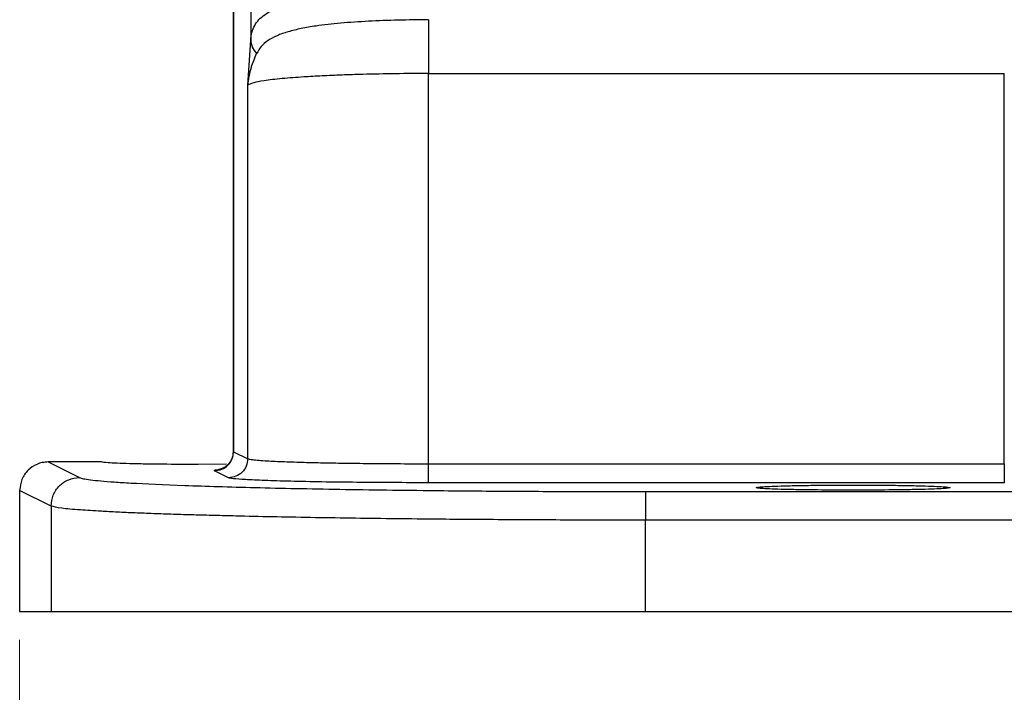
# Model space of a CAD drawing. Header units: inches. Extents: x 0.6 to 16.3, y 0.2 to 11.5.
# Tile 10 of 16: x 9.9 to 11.3, y 4.3 to 5.3. Entities that reach past the tile are written whole.
import ezdxf

# ---------------------------------------------------------------- set-up
doc = ezdxf.new("R2010")
doc.units = ezdxf.units.IN
doc.header["$MEASUREMENT"] = 0
doc.styles.add('SLDTEXTSTYLE0', font='TXT', dxfattribs={"width": 0.75})
doc.dimstyles.new('SLDDIMSTYLE2', dxfattribs={"dimtxt": 0.137795, "dimasz": 0.14, "dimexe": 0, "dimexo": 0.0625, "dimgap": 0.034449, "dimtad": 0, "dimdec": 1, "dimlfac": 1.5, "dimrnd": 1e-09, "dimzin": 12, "dimdsep": 46, "dimtxsty": 'SLDTEXTSTYLE0', "dimblk1": 'CLOSED', "dimblk2": 'CLOSED', "dimsah": 1, "dimcen": 0.09, "dimadec": 0, "dimazin": 3, "dimtfac": 1, "dimtdec": 1, "dimtofl": 0, "dimtmove": 0, "dimatfit": 3, "dimldrblk": 'CLOSED', "dimfxl": 0, "dimfrac": 2, "dimtolj": 1, "dimtzin": 12, "dimarcsym": 0})

# ---------------------------------------------------------------- blocks, each defined once
blk = doc.blocks.new('_Closed')
at = {"color": 0, "linetype": 'ByBlock', "lineweight": -2}
for p, q in [((-1, 0.166667), (0, 0)), ((-1, 0.166667), (-1, -0.166667)), ((0, 0), (-1, -0.166667)), ((0, 0), (-1, 0))]:
    blk.add_line(p, q, dxfattribs=at)
blk = doc.blocks.new('_D_2')
at = {"color": 7, "linetype": 'Continuous', "lineweight": 0}
for p, q in [((11.9854, 4.6907), (11.9854, 3.2927)), ((9.902, 4.3951), (9.902, 3.2927)), ((11.2104, 3.5305), (11.1684, 3.5305)), ((11.1684, 3.5305), (11.1684, 3.3118)), ((11.4141, 3.5305), (11.456, 3.5305)), ((11.456, 3.5305), (11.456, 3.3118)), ((9.902, 3.3321), (11.0476, 3.3321)), ((11.9854, 3.3321), (11.5769, 3.3321)), ((11.1684, 3.3118), (11.2104, 3.3118)), ((11.456, 3.3118), (11.4141, 3.3118))]:
    blk.add_line(p, q, dxfattribs=at)
at = {"color": 7, "linetype": 'Continuous', "lineweight": 18, "xscale": 0.14, "yscale": 0.14, "rotation": 180.0000000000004}
blk.add_blockref('_Closed', (9.902, 3.3321, 0.1859), dxfattribs=at)
at = {"color": 7, "linetype": 'Continuous', "lineweight": 18, "xscale": 0.14, "yscale": 0.14}
blk.add_blockref('_Closed', (11.9854, 3.3321, 0.1859), dxfattribs=at)
at = {"color": 7, "linetype": 'Continuous', "lineweight": 18, "char_height": 0.1378, "attachment_point": 1, "style": 'SLDTEXTSTYLE0'}
for s, insert in [('79', (11.2104, 3.4894)), ('3.1', (11.185, 3.2832))]:
    blk.add_mtext(s, dxfattribs=dict(at, insert=insert))

msp = doc.modelspace()

# ---------------------------------------------------------------- linework, layer by layer
at = {"color": 7, "linetype": 'Continuous', "lineweight": 25}
for p, q in [((10.2254, 5.3927), (10.2254, 5.235)), ((10.201, 5.3764), (10.201, 4.6559)), ((10.2014, 5.3763), (10.2014, 4.6585)), ((10.2212, 5.1716), (10.2254, 5.235)), ((10.4742, 5.1881), (11.2803, 5.1881)), ((10.4742, 4.6417), (10.4742, 5.1881)), ((11.2803, 4.6417), (11.2803, 5.1881)), ((10.2212, 4.6486), (10.2212, 5.1716)), ((10.2014, 4.6585), (10.2212, 4.6486)), ((9.942, 4.6442), (9.9858, 4.6223)), ((10.0164, 4.6442), (9.942, 4.6442)), ((10.1913, 4.6408), (10.152, 4.6406)), ((10.1945, 4.622), (10.1747, 4.6319)), ((10.4742, 4.6417), (11.2803, 4.6417)), ((9.9459, 4.5823), (9.902, 4.6042)), ((9.902, 4.6042), (9.902, 4.4345)), ((11.2803, 4.615), (10.4742, 4.615)), ((10.7781, 4.6026), (13.1927, 4.6026)), ((9.9459, 4.5823), (9.9459, 4.4345)), ((10.7781, 4.4345), (10.7781, 4.5626)), ((13.1927, 4.5626), (10.7781, 4.5626)), ((9.902, 4.4345), (9.9459, 4.4345)), ((9.9459, 4.4345), (10.7781, 4.4345)), ((10.7781, 4.4345), (13.1927, 4.4345))]:
    msp.add_line(p, q, dxfattribs=at)
at = {"color": 8, "linetype": 'Continuous', "lineweight": 25}
for p, q in [((10.2014, 4.6585), (10.2019, 4.659)), ((10.2018, 4.6589), (10.2014, 4.6585))]:
    msp.add_line(p, q, dxfattribs=at)
at = {"color": 7, "linetype": 'Continuous', "lineweight": 25}
for points, knots in [([(10.2254, 5.235), (10.2258, 5.2386), (10.2269, 5.2463), (10.2307, 5.2555), (10.2366, 5.2638), (10.2475, 5.273), (10.2664, 5.282), (10.2969, 5.2896), (10.3341, 5.295), (10.3765, 5.2985), (10.4236, 5.3007), (10.4564, 5.301), (10.4734, 5.3013)], [0, 0, 0, 0, 0.0572906, 0.1200176, 0.1829636, 0.245585, 0.3715842, 0.4966087, 0.6195344, 0.7470051, 0.8689312, 1, 1, 1, 1]), ([(10.4742, 5.2635), (10.46, 5.2633), (10.4315, 5.263), (10.39, 5.2614), (10.351, 5.2588), (10.3198, 5.2553), (10.2957, 5.2512), (10.2774, 5.2467), (10.2618, 5.2413), (10.2492, 5.2345), (10.2397, 5.2265), (10.2357, 5.2194), (10.2337, 5.216)], [0, 0, 0, 0, 0.123595, 0.24915, 0.375161, 0.500025, 0.58424, 0.668228, 0.752349, 0.836878, 0.921624, 1, 1, 1, 1]), ([(10.2212, 5.1716), (10.2225, 5.1801), (10.225, 5.1953), (10.231, 5.2097), (10.2336, 5.216)], [0, 0, 0, 0, 0.564468, 1, 1, 1, 1]), ([(10.4742, 5.1881), (10.4587, 5.1881), (10.4275, 5.1879), (10.3869, 5.1871), (10.3528, 5.186), (10.3249, 5.1848), (10.3021, 5.1835), (10.2838, 5.1822), (10.2691, 5.181), (10.2555, 5.1795), (10.2412, 5.1776), (10.2268, 5.175), (10.2232, 5.1728), (10.2212, 5.1716)], [0, 0, 0, 0, 0.1200328, 0.2432627, 0.3272723, 0.4127191, 0.4996078, 0.5574304, 0.6184147, 0.6825614, 0.7498709, 0.8597888, 1, 1, 1, 1]), ([(10.201, 4.6589), (10.2008, 4.6561), (10.2002, 4.6503), (10.1967, 4.644), (10.1931, 4.6398), (10.1898, 4.6372), (10.1866, 4.6353), (10.1839, 4.6342), (10.1822, 4.6338), (10.1823, 4.6338), (10.1823, 4.6338)], [0, 0, 0, 0, 0.1447361, 0.2995083, 0.3850998, 0.4786527, 0.5847954, 0.7117129, 0.8720685, 1, 1, 1, 1]), ([(10.2212, 4.6486), (10.2224, 4.6483), (10.2246, 4.6476), (10.2337, 4.6467), (10.2444, 4.6459), (10.2563, 4.6453), (10.2689, 4.6447), (10.2825, 4.6442), (10.2963, 4.6438), (10.3097, 4.6434), (10.3231, 4.6431), (10.3371, 4.6428), (10.3525, 4.6426), (10.3694, 4.6423), (10.3948, 4.642), (10.4297, 4.6417), (10.4592, 4.6417), (10.4742, 4.6417)], [0, 0, 0, 0, 0.098827, 0.185041, 0.258633, 0.319597, 0.38063, 0.437282, 0.489555, 0.537446, 0.578962, 0.623043, 0.669691, 0.718904, 0.770683, 0.883084, 1, 1, 1, 1]), ([(9.942, 4.6442), (9.9392, 4.644), (9.9337, 4.6436), (9.9237, 4.6403), (9.9129, 4.633), (9.9039, 4.6199), (9.9026, 4.6095), (9.902, 4.6042)], [0, 0, 0, 0, 0.136275, 0.265343, 0.500864, 0.749258, 1, 1, 1, 1]), ([(10.152, 4.6406), (10.135, 4.6407), (10.1087, 4.6407), (10.0771, 4.6412), (10.0554, 4.6416), (10.0379, 4.6422), (10.021, 4.643), (10.0182, 4.6437), (10.0164, 4.6442)], [0, 0, 0, 0, 0.239419, 0.36831, 0.499944, 0.631588, 0.760505, 1, 1, 1, 1]), ([(10.1747, 4.6319), (10.1741, 4.6325), (10.1732, 4.6333), (10.1834, 4.634), (10.1852, 4.6341)], [0, 0, 0, 0, 0.819202, 1, 1, 1, 1]), ([(9.9858, 4.6223), (9.9873, 4.6218), (9.9903, 4.6207), (10.0006, 4.6191), (10.015, 4.6176), (10.0338, 4.6161), (10.0684, 4.6139), (10.1293, 4.6112), (10.2287, 4.6082), (10.3477, 4.6058), (10.4525, 4.6044), (10.5311, 4.6036), (10.5793, 4.6032), (10.6282, 4.603), (10.6778, 4.6027), (10.7278, 4.6026), (10.7614, 4.6026), (10.7781, 4.6026)], [0, 0, 0, 0, 0.049993, 0.100245, 0.150239, 0.200037, 0.250147, 0.375062, 0.499983, 0.6249, 0.749838, 0.791531, 0.833238, 0.874921, 0.916457, 0.95829, 1, 1, 1, 1]), ([(10.4742, 4.615), (10.4576, 4.6151), (10.4235, 4.6151), (10.3728, 4.6155), (10.324, 4.6161), (10.2801, 4.617), (10.2438, 4.6181), (10.2171, 4.6194), (10.1998, 4.6207), (10.1963, 4.6215), (10.1945, 4.622)], [0, 0, 0, 0, 0.117056, 0.240652, 0.369503, 0.499946, 0.630871, 0.759274, 0.882905, 1, 1, 1, 1]), ([(11.0687, 4.6046), (11.0516, 4.6047), (11.0254, 4.6047), (10.9938, 4.6052), (10.9721, 4.6056), (10.9545, 4.6062), (10.9381, 4.607), (10.9298, 4.6082), (10.9381, 4.6093), (10.9545, 4.6101), (10.9721, 4.6107), (10.9938, 4.6112), (11.0254, 4.6116), (11.0516, 4.6117), (11.0687, 4.6117)], [0, 0, 0, 0, 0.119709, 0.184155, 0.249972, 0.315794, 0.380253, 0.5, 0.619747, 0.684206, 0.750028, 0.815845, 0.880291, 1, 1, 1, 1]), ([(11.0687, 4.6117), (11.0858, 4.6117), (11.112, 4.6116), (11.1436, 4.6112), (11.1653, 4.6107), (11.1829, 4.6101), (11.1993, 4.6093), (11.2076, 4.6082), (11.1993, 4.607), (11.1829, 4.6062), (11.1653, 4.6056), (11.1436, 4.6052), (11.112, 4.6047), (11.0858, 4.6047), (11.0687, 4.6046)], [0, 0, 0, 0, 0.119709, 0.184155, 0.249972, 0.315794, 0.380253, 0.5, 0.619747, 0.684206, 0.750028, 0.815845, 0.880291, 1, 1, 1, 1]), ([(10.7781, 4.5626), (10.7445, 4.5626), (10.6771, 4.5627), (10.5771, 4.5632), (10.492, 4.5638), (10.4214, 4.5646), (10.3642, 4.5653), (10.3085, 4.5662), (10.2547, 4.5672), (10.2104, 4.5682), (10.1742, 4.5691), (10.145, 4.5699), (10.1165, 4.5707), (10.089, 4.5717), (10.0628, 4.5727), (10.0383, 4.5738), (10.0116, 4.5752), (9.9835, 4.577), (9.9567, 4.5794), (9.9497, 4.5813), (9.9459, 4.5823)], [0, 0, 0, 0, 0.0795931, 0.1597823, 0.2405683, 0.2906014, 0.3415567, 0.3934343, 0.4462344, 0.499957, 0.5330199, 0.5674148, 0.6031416, 0.6402002, 0.6785907, 0.7183131, 0.7593673, 0.8238987, 0.9041134, 1, 1, 1, 1])]:
    msp.add_open_spline(points, degree=3, knots=knots, dxfattribs=at)
for points in [[(10.4742, 5.2635), (10.4742, 5.2601), (10.4742, 5.2533), (10.4742, 5.235), (10.4742, 5.2128), (10.4742, 5.1963), (10.4742, 5.1881)], [(10.2254, 5.235), (10.2258, 5.2316), (10.2268, 5.2248), (10.2313, 5.2189), (10.2336, 5.216)], [(10.1747, 4.6319), (10.1782, 4.6323), (10.1852, 4.6331), (10.194, 4.6393), (10.2002, 4.6481), (10.201, 4.655), (10.2014, 4.6585)], [(10.2212, 4.6486), (10.2208, 4.6451), (10.22, 4.6382), (10.2138, 4.6294), (10.205, 4.6232), (10.198, 4.6224), (10.1945, 4.622)], [(10.4742, 4.615), (10.4742, 4.6155), (10.4742, 4.6165), (10.4742, 4.6227), (10.4742, 4.6314), (10.4742, 4.6383), (10.4742, 4.6417)], [(11.2803, 4.6417), (11.2803, 4.6383), (11.2803, 4.6314), (11.2803, 4.6227), (11.2803, 4.6165), (11.2803, 4.6155), (11.2803, 4.615)], [(9.9459, 4.5823), (9.9465, 4.5875), (9.9477, 4.598), (9.957, 4.6112), (9.9702, 4.6205), (9.9806, 4.6217), (9.9858, 4.6223)], [(10.7781, 4.6026), (10.7781, 4.6019), (10.7781, 4.6004), (10.7781, 4.5911), (10.7781, 4.5781), (10.7781, 4.5678), (10.7781, 4.5626)]]:
    msp.add_open_spline(points, degree=3, dxfattribs=at)

# ---------------------------------------------------------------- dimensions: what is measured, and where the dimension line sits
at = {"color": 7, "linetype": 'Continuous', "lineweight": 18}
dim = msp.add_linear_dim(base=(9.902, 3.3321), p1=(11.9854, 4.7301), p2=(9.902, 4.4345), dimstyle='SLDDIMSTYLE2', dxfattribs=at)
dim.commit()
dim.dimension.update_dxf_attribs({"geometry": '_D_2', "text_midpoint": (11.3122, 3.3321), "dimtype": 160})

doc.saveas('drawing.dxf')
